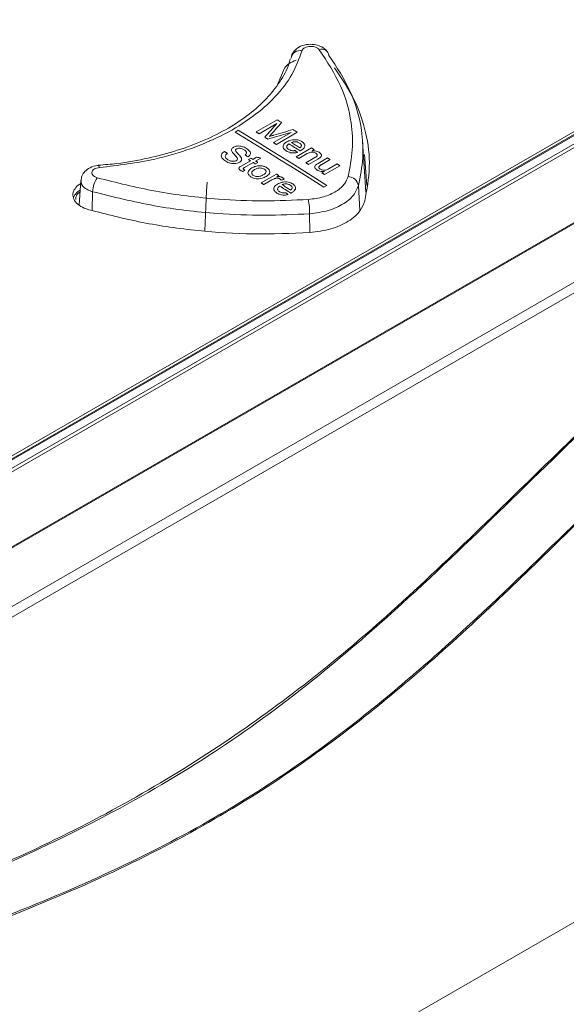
# Model space of a CAD drawing. Header units: millimetres. Extents: x 0 to 1260, y 0 to 891.
# Tile 79 of 93: x 1022 to 1060, y 713 to 781. Entities that reach past the tile are written whole.
import ezdxf

# ---------------------------------------------------------------- set-up
doc = ezdxf.new("R2010")
doc.units = ezdxf.units.MM
doc.header["$LTSCALE"] = 3

msp = doc.modelspace()

# ---------------------------------------------------------------- linework, layer by layer
at = {"color": 7, "linetype": 'Continuous', "lineweight": 15}
for p, q in [((1017.369, 748.191), (1108.41, 800.748)), ((1017.535, 747.432), (1109.869, 800.736)), ((1108.753, 800.732), (1017.57, 748.093)), ((1109.995, 800.553), (1017.661, 747.25)), ((1108.861, 800.717), (1017.678, 748.079)), ((1014.957, 740.477), (1112.314, 796.679)), ((1112.328, 796.609), (1014.971, 740.406)), ((1015.047, 736.378), (1113.385, 793.147)), ((1113.733, 792.609), (1015.395, 735.84)), ((1040.395, 777.325), (1039.989, 776.377)), ((1038.52, 773.1), (1039.973, 773.938)), ((1039.954, 773.683), (1038.725, 772.973)), ((1037.276, 773.217), (1037.064, 773.095)), ((1039.712, 772.364), (1040.941, 773.074)), ((1041.37, 773.076), (1039.917, 772.237)), ((1046.136, 768.92), (1045.909, 772.445)), ((1041.295, 771.381), (1042.357, 771.994)), ((1042.051, 771.594), (1041.481, 771.265)), ((1042.543, 771.878), (1042.395, 771.793)), ((1046.035, 771.547), (1046.199, 769.392)), ((1027.561, 770.769), (1027.567, 770.77)), ((1037.524, 770.756), (1038.12, 771.1)), ((1038.306, 770.984), (1037.704, 770.636)), ((1037.989, 771.18), (1038.157, 771.277)), ((1038.287, 771.196), (1038.546, 771.346)), ((1038.838, 771.291), (1038.474, 771.081)), ((1038.641, 770.977), (1038.474, 770.88)), ((1041.966, 770.963), (1042.599, 771.329)), ((1042.801, 771.222), (1042.152, 770.847)), ((1042.82, 770.919), (1043.474, 771.297)), ((1043.661, 771.181), (1043.083, 770.847)), ((1044.331, 770.76), (1043.269, 770.147)), ((1043.587, 770.555), (1044.145, 770.877)), ((1038.865, 769.565), (1039.927, 770.178)), ((1040.094, 770.073), (1039.946, 769.988)), ((1043.083, 770.264), (1043.257, 770.364)), ((1150.293, 770.012), (1012.901, 690.697)), ((1026.35, 769.724), (1026.24, 768.021)), ((1039.615, 769.774), (1039.051, 769.449)), ((1043.216, 769.271), (1043.428, 769.394))]:
    msp.add_line(p, q, dxfattribs=at)
at = {"color": 8, "linetype": 'Continuous', "lineweight": 15}
for p, q in [((1045.614, 769.374), (1045.723, 767.639)), ((1027.162, 768.953), (1027.128, 767.644)), ((1042.229, 767.419), (1042.241, 766.112))]:
    msp.add_line(p, q, dxfattribs=at)
at = {"color": 7, "linetype": 'Continuous', "lineweight": 15, "flags": 128}
for points in [[(1039.973, 773.938), (1040.011, 773.915), (1040.05, 773.891), (1040.088, 773.867), (1040.127, 773.844), (1040.165, 773.82), (1040.204, 773.796), (1040.242, 773.772), (1040.281, 773.749)], [(1037.064, 773.095), (1037.833, 772.622), (1038.602, 772.148), (1039.371, 771.672), (1040.14, 771.195), (1040.909, 770.716), (1041.678, 770.236), (1042.447, 769.754), (1043.216, 769.271)], [(1043.428, 769.394), (1042.659, 769.877), (1041.89, 770.358), (1041.121, 770.838), (1040.352, 771.317), (1039.583, 771.794), (1038.814, 772.27), (1038.045, 772.744), (1037.276, 773.217)], [(1038.725, 772.973), (1038.699, 772.989), (1038.673, 773.005), (1038.648, 773.021), (1038.622, 773.037), (1038.597, 773.052), (1038.571, 773.068), (1038.545, 773.084), (1038.52, 773.1)], [(1041.064, 773.265), (1041.102, 773.241), (1041.14, 773.218), (1041.179, 773.194), (1041.217, 773.17), (1041.255, 773.147), (1041.293, 773.123), (1041.331, 773.1), (1041.37, 773.076)], [(1039.324, 772.604), (1039.297, 772.62), (1039.271, 772.637), (1039.244, 772.653), (1039.217, 772.67), (1039.19, 772.686), (1039.164, 772.703), (1039.137, 772.719), (1039.11, 772.736)], [(1039.917, 772.237), (1039.891, 772.253), (1039.865, 772.269), (1039.84, 772.285), (1039.814, 772.301), (1039.789, 772.316), (1039.763, 772.332), (1039.737, 772.348), (1039.712, 772.364)], [(1041.574, 771.789), (1041.476, 771.85), (1041.378, 771.911), (1041.281, 771.971), (1041.183, 772.032), (1041.085, 772.093), (1040.988, 772.153), (1040.89, 772.214), (1040.792, 772.274)], [(1040.96, 772.371), (1041.034, 772.325), (1041.109, 772.279), (1041.183, 772.232), (1041.258, 772.186), (1041.332, 772.14), (1041.407, 772.094), (1041.481, 772.047), (1041.556, 772.001)], [(1036.313, 771.748), (1036.339, 771.732), (1036.364, 771.716), (1036.39, 771.701), (1036.415, 771.685), (1036.441, 771.669), (1036.467, 771.653), (1036.492, 771.638), (1036.518, 771.622)], [(1037.952, 771.382), (1037.927, 771.397), (1037.901, 771.413), (1037.875, 771.429), (1037.85, 771.445), (1037.824, 771.461), (1037.798, 771.477), (1037.773, 771.492), (1037.747, 771.508)], [(1042.357, 771.994), (1042.38, 771.98), (1042.403, 771.965), (1042.427, 771.951), (1042.45, 771.936), (1042.473, 771.922), (1042.496, 771.907), (1042.52, 771.893), (1042.543, 771.878)], [(1038.12, 771.1), (1038.104, 771.11), (1038.087, 771.12), (1038.071, 771.13), (1038.055, 771.14), (1038.038, 771.15), (1038.022, 771.16), (1038.006, 771.17), (1037.989, 771.18)], [(1038.157, 771.277), (1038.173, 771.267), (1038.19, 771.257), (1038.206, 771.247), (1038.222, 771.237), (1038.239, 771.227), (1038.255, 771.217), (1038.271, 771.206), (1038.287, 771.196)], [(1038.474, 770.88), (1038.453, 770.893), (1038.432, 770.906), (1038.411, 770.919), (1038.39, 770.932), (1038.369, 770.945), (1038.348, 770.958), (1038.327, 770.971), (1038.306, 770.984)], [(1038.474, 771.081), (1038.495, 771.068), (1038.516, 771.055), (1038.537, 771.042), (1038.558, 771.029), (1038.578, 771.016), (1038.599, 771.003), (1038.62, 770.99), (1038.641, 770.977)], [(1041.481, 771.265), (1041.458, 771.28), (1041.435, 771.294), (1041.411, 771.309), (1041.388, 771.323), (1041.365, 771.338), (1041.342, 771.352), (1041.318, 771.367), (1041.295, 771.381)], [(1042.152, 770.847), (1042.129, 770.862), (1042.105, 770.876), (1042.082, 770.891), (1042.059, 770.905), (1042.035, 770.92), (1042.012, 770.934), (1041.989, 770.949), (1041.966, 770.963)], [(1043.474, 771.297), (1043.498, 771.283), (1043.521, 771.268), (1043.544, 771.253), (1043.567, 771.239), (1043.591, 771.224), (1043.614, 771.21), (1043.637, 771.195), (1043.661, 771.181)], [(1044.145, 770.877), (1044.168, 770.863), (1044.191, 770.848), (1044.215, 770.833), (1044.238, 770.819), (1044.261, 770.804), (1044.285, 770.79), (1044.308, 770.775), (1044.331, 770.76)], [(1039.927, 770.178), (1039.948, 770.165), (1039.968, 770.152), (1039.989, 770.139), (1040.01, 770.126), (1040.031, 770.113), (1040.052, 770.099), (1040.073, 770.086), (1040.094, 770.073)], [(1043.269, 770.147), (1043.246, 770.162), (1043.223, 770.177), (1043.2, 770.191), (1043.176, 770.206), (1043.153, 770.221), (1043.13, 770.235), (1043.106, 770.25), (1043.083, 770.264)], [(1035.108, 769.625), (1035.08, 769.015), (1034.95, 766.228)], [(1039.051, 769.449), (1039.028, 769.463), (1039.005, 769.478), (1038.981, 769.492), (1038.958, 769.507), (1038.935, 769.521), (1038.911, 769.536), (1038.888, 769.55), (1038.865, 769.565)], [(1040.318, 769.441), (1040.392, 769.395), (1040.467, 769.348), (1040.541, 769.301), (1040.616, 769.255), (1040.69, 769.208), (1040.765, 769.161), (1040.839, 769.115), (1040.914, 769.068)], [(1040.932, 768.855), (1040.834, 768.916), (1040.736, 768.977), (1040.638, 769.039), (1040.541, 769.1), (1040.443, 769.161), (1040.345, 769.222), (1040.248, 769.283), (1040.15, 769.344)]]:
    msp.add_lwpolyline(points, dxfattribs=at)
at = {"color": 8, "linetype": 'Continuous', "lineweight": 15, "flags": 128}
msp.add_lwpolyline([(1027.567, 770.77), (1027.573, 770.769), (1027.595, 770.748), (1027.618, 770.7), (1027.641, 770.627)], dxfattribs=at)
at = {"color": 7, "linetype": 'Continuous', "lineweight": 15}
for centre, radius, start, end in [((1041.558, 778.133), 0.623, 77.12788, 170.30023), ((1043.083, 778.369), 0.484, 6.16196, 112.77215), ((1029.107, 768.841), 1.949, 146.41889, 176.70802), ((1044.856, 769.238), 0.769, 10.13881, 86.91789), ((1037.916, 767.521), 4.314, 358.64915, 11.9236)]:
    msp.add_arc(centre, radius, start, end, dxfattribs=at)
for centre, major_axis, ratio, start_param, end_param in [((1074.463, 271.715), (987.831, 1235.165), 0.22143, 1.334365, 1.335189), ((1074.2, 271.564), (962.972, 1223.114), 0.223199, 1.328444, 1.329138), ((971.106, 212.048), (1945.5, 628.509), 0.252347, 1.453669, 1.454498), ((972.57, 212.893), (1919.627, 613.813), 0.256249, 1.453472, 1.45416), ((1025.117, 243.228), (-284.52, 599.252), 0.516, 5.500635, 5.501026), ((1011.828, 235.557), (715.591, -234.195), 0.69976, 1.759127, 1.759526), ((1166.219, 324.685), (3448.779, 2570.282), 0.101022, 1.532808, 1.532848), ((967.865, 210.177), (1760.344, 523.124), 0.283064, 1.445773, 1.445897), ((1022.559, 241.752), (-284.52, 599.252), 0.516, 5.496074, 5.496464)]:
    msp.add_ellipse(centre, major_axis=major_axis, ratio=ratio, start_param=start_param, end_param=end_param, dxfattribs=at)
for points, knots in [([(973.943, 707.328), (977.353, 708.212), (984.181, 709.983), (994.298, 712.798), (1004.205, 715.846), (1013.76, 719.224), (1022.385, 722.795), (1029.91, 726.631), (1036.362, 730.634), (1042.253, 734.919), (1048.034, 739.8), (1053.747, 745.234), (1059.717, 751.099), (1065.841, 756.905), (1072.443, 762.517), (1079.595, 767.598), (1087.351, 772.05), (1095.376, 775.998), (1103.82, 779.65), (1112.712, 783.129), (1121.962, 786.491), (1128.326, 788.69), (1131.508, 789.79)], [0, 0, 0, 0, 0.051658, 0.103451, 0.155176, 0.206737, 0.2582, 0.301639, 0.345242, 0.388927, 0.432477, 0.486699, 0.541062, 0.59534, 0.64939, 0.703348, 0.751777, 0.800326, 0.848961, 0.897507, 0.948751, 1, 1, 1, 1]), ([(1131.609, 789.559), (1128.426, 788.477), (1122.059, 786.314), (1114.856, 783.731), (1107.233, 780.851), (1099.277, 777.642), (1090.877, 773.726), (1084.558, 770.344), (1079.28, 767.211), (1073.746, 763.363), (1068.101, 758.777), (1061.979, 753.206), (1055.359, 746.678), (1048.493, 740.08), (1041.825, 734.403), (1035.257, 729.634), (1027.705, 725.274), (1018.793, 721.105), (1008.673, 717.22), (997.441, 713.572), (985.856, 710.226), (977.968, 708.134), (974.023, 707.088)], [0, 0, 0, 0, 0.051216, 0.102447, 0.117423, 0.177348, 0.236657, 0.266552, 0.296442, 0.341252, 0.386149, 0.431032, 0.499132, 0.567219, 0.615226, 0.663196, 0.712798, 0.762427, 0.821385, 0.88038, 0.940184, 1, 1, 1, 1]), ([(974.284, 705.612), (977.729, 706.386), (984.621, 707.937), (994.711, 710.382), (1004.499, 713.017), (1013.534, 715.806), (1021.881, 718.842), (1029.545, 722.145), (1036.685, 725.946), (1042.556, 729.859), (1047.393, 733.631), (1052.792, 738.294), (1059.058, 744.311), (1066.407, 751.596), (1072.914, 757.532), (1078.672, 762.055), (1083.32, 765.308), (1088.328, 768.407), (1094.712, 771.978), (1102.611, 775.915), (1112.105, 780.146), (1121.904, 784.187), (1128.578, 786.791), (1131.917, 788.094)], [0, 0, 0, 0, 0.05109, 0.1022, 0.151087, 0.200104, 0.243454, 0.28707, 0.331827, 0.377103, 0.410479, 0.443864, 0.510992, 0.578065, 0.64519, 0.678554, 0.712014, 0.745785, 0.77965, 0.83443, 0.889394, 0.944676, 1, 1, 1, 1]), ([(1043.471, 778.655), (1043.422, 778.719), (1043.296, 778.885), (1042.977, 779.07), (1042.527, 779.2), (1041.988, 779.195), (1041.498, 779.032), (1041.157, 778.741), (1040.981, 778.481), (1040.966, 778.325), (1040.963, 778.294)], [0, 0, 0, 0, 0.07937, 0.20626, 0.357186, 0.524001, 0.704733, 0.844626, 0.970083, 1, 1, 1, 1]), ([(1042.896, 778.816), (1042.877, 778.837), (1042.825, 778.897), (1042.691, 778.976), (1042.496, 779.035), (1042.282, 779.052), (1042.071, 779.026), (1041.89, 778.961), (1041.752, 778.863), (1041.715, 778.782), (1041.697, 778.741)], [0, 0, 0, 0, 0.076216, 0.208356, 0.340436, 0.472427, 0.604335, 0.736206, 0.86809, 1, 1, 1, 1]), ([(1041.697, 778.741), (1041.496, 778.189), (1041.094, 777.084), (1039.909, 775.537), (1038.325, 774.135), (1036.357, 772.915), (1034.059, 771.926), (1031.18, 771.057), (1028.942, 770.785), (1027.641, 770.627)], [0, 0, 0, 0, 0.1353246, 0.2706486, 0.4059459, 0.5412429, 0.6765426, 0.8118427, 1, 1, 1, 1]), ([(1044.898, 770.006), (1045.021, 770.622), (1045.268, 771.863), (1045.144, 773.982), (1044.512, 776.354), (1043.44, 777.987), (1042.896, 778.816)], [0, 0, 0, 0, 0.206688, 0.416403, 0.704036, 1, 1, 1, 1]), ([(1043.564, 778.421), (1044.108, 777.595), (1045.213, 775.918), (1045.867, 773.492), (1045.997, 771.29), (1045.742, 770.015), (1045.614, 769.374)], [0, 0, 0, 0, 0.287594, 0.583525, 0.79025, 1, 1, 1, 1]), ([(1040.88, 778.175), (1040.853, 778.057), (1040.73, 777.521), (1040.194, 776.585), (1039.287, 775.41), (1038.074, 774.326), (1036.623, 773.35), (1034.943, 772.503), (1033.065, 771.797), (1031.027, 771.257), (1029.174, 770.914), (1027.993, 770.825), (1027.56, 770.792)], [0, 0, 0, 0, 0.032709, 0.148517, 0.263076, 0.375651, 0.487211, 0.599097, 0.710676, 0.822779, 0.934913, 1, 1, 1, 1]), ([(1041.285, 778.087), (1041.113, 778.014), (1040.772, 777.869), (1040.494, 777.584), (1040.422, 777.394), (1040.395, 777.325)], [0, 0, 0, 0, 0.3905629, 0.7774008, 1, 1, 1, 1]), ([(1046.053, 768.307), (1046.201, 769.096), (1046.496, 770.673), (1046.203, 773.04), (1045.427, 775.363), (1044.455, 776.815), (1043.965, 777.549)], [0, 0, 0, 0, 0.25185, 0.5037, 0.749289, 1, 1, 1, 1]), ([(1039.586, 772.96), (1039.574, 772.946), (1039.549, 772.919), (1039.501, 772.864), (1039.463, 772.823), (1039.438, 772.796)], [0, 0, 0, 0, 0.250003, 0.500008, 1, 1, 1, 1]), ([(1039.438, 772.796), (1039.463, 772.804), (1039.513, 772.819), (1039.589, 772.841), (1039.664, 772.863), (1039.715, 772.878), (1039.74, 772.885)], [0, 0, 0, 0, 0.250008, 0.500037, 0.750015, 1, 1, 1, 1]), ([(1036.94, 772.043), (1036.99, 772.066), (1037.091, 772.113), (1037.281, 772.135), (1037.495, 772.113), (1037.686, 772.05), (1037.797, 771.987), (1037.842, 771.962)], [0, 0, 0, 0, 0.189034, 0.379018, 0.55565, 0.820294, 1, 1, 1, 1]), ([(1040.604, 771.789), (1040.535, 771.839), (1040.421, 771.922), (1040.369, 772.07), (1040.395, 772.196), (1040.49, 772.314), (1040.591, 772.378), (1040.643, 772.412)], [0, 0, 0, 0, 0.265594, 0.443266, 0.620941, 0.800216, 1, 1, 1, 1]), ([(1040.792, 772.274), (1040.748, 772.241), (1040.674, 772.186), (1040.634, 772.087), (1040.649, 772.001), (1040.703, 771.932), (1040.754, 771.897), (1040.774, 771.884)], [0, 0, 0, 0, 0.294857, 0.491123, 0.687595, 0.879538, 1, 1, 1, 1]), ([(1040.643, 772.412), (1040.735, 772.458), (1040.884, 772.533), (1041.152, 772.572), (1041.379, 772.557), (1041.564, 772.503), (1041.655, 772.451), (1041.693, 772.43)], [0, 0, 0, 0, 0.305017, 0.496624, 0.688572, 0.870431, 1, 1, 1, 1]), ([(1041.524, 772.333), (1041.471, 772.361), (1041.382, 772.407), (1041.22, 772.428), (1041.086, 772.419), (1041.003, 772.392), (1040.966, 772.374), (1040.96, 772.371)], [0, 0, 0, 0, 0.323767, 0.545535, 0.768023, 0.961333, 1, 1, 1, 1]), ([(1041.659, 772.143), (1041.658, 772.16), (1041.655, 772.205), (1041.61, 772.273), (1041.552, 772.314), (1041.524, 772.333)], [0, 0, 0, 0, 0.250051, 0.639895, 1, 1, 1, 1]), ([(1041.556, 772.001), (1041.569, 772.011), (1041.597, 772.032), (1041.638, 772.075), (1041.657, 772.114), (1041.659, 772.14), (1041.659, 772.143)], [0, 0, 0, 0, 0.251466, 0.503464, 0.946079, 1, 1, 1, 1]), ([(1041.693, 772.43), (1041.746, 772.391), (1041.844, 772.32), (1041.901, 772.188), (1041.889, 772.062), (1041.799, 771.931), (1041.687, 771.858), (1041.622, 771.816)], [0, 0, 0, 0, 0.210831, 0.388806, 0.56641, 0.751048, 1, 1, 1, 1]), ([(1036.4, 771.072), (1036.318, 771.128), (1036.185, 771.22), (1036.089, 771.38), (1036.094, 771.52), (1036.171, 771.648), (1036.266, 771.715), (1036.313, 771.748)], [0, 0, 0, 0, 0.285705, 0.468117, 0.651273, 0.825428, 1, 1, 1, 1]), ([(1036.518, 771.622), (1036.473, 771.586), (1036.401, 771.529), (1036.363, 771.429), (1036.387, 771.334), (1036.453, 771.246), (1036.528, 771.195), (1036.559, 771.174)], [0, 0, 0, 0, 0.2678291, 0.4348479, 0.6016492, 0.8358492, 1, 1, 1, 1]), ([(1036.84, 771.73), (1036.82, 771.78), (1036.787, 771.86), (1036.838, 771.972), (1036.905, 772.019), (1036.94, 772.043)], [0, 0, 0, 0, 0.446785, 0.715503, 1, 1, 1, 1]), ([(1037.185, 771.324), (1037.157, 771.359), (1037.101, 771.427), (1036.97, 771.557), (1036.892, 771.661), (1036.84, 771.73)], [0, 0, 0, 0, 0.251075, 0.501344, 1, 1, 1, 1]), ([(1037.158, 771.925), (1037.146, 771.917), (1037.118, 771.899), (1037.087, 771.863), (1037.083, 771.833), (1037.082, 771.818)], [0, 0, 0, 0, 0.253089, 0.641429, 1, 1, 1, 1]), ([(1037.082, 771.818), (1037.101, 771.777), (1037.138, 771.702), (1037.247, 771.593), (1037.359, 771.481), (1037.425, 771.396), (1037.458, 771.353)], [0, 0, 0, 0, 0.246006, 0.456323, 0.727705, 1, 1, 1, 1]), ([(1037.682, 771.86), (1037.62, 771.895), (1037.533, 771.945), (1037.385, 771.971), (1037.282, 771.969), (1037.204, 771.949), (1037.168, 771.93), (1037.158, 771.925)], [0, 0, 0, 0, 0.415853, 0.584773, 0.753552, 0.930228, 1, 1, 1, 1]), ([(1037.747, 771.508), (1037.779, 771.535), (1037.833, 771.58), (1037.857, 771.657), (1037.836, 771.732), (1037.772, 771.801), (1037.71, 771.842), (1037.682, 771.86)], [0, 0, 0, 0, 0.250644, 0.419235, 0.588109, 0.818482, 1, 1, 1, 1]), ([(1037.842, 771.962), (1037.927, 771.901), (1038.056, 771.808), (1038.129, 771.652), (1038.11, 771.533), (1038.04, 771.442), (1037.976, 771.398), (1037.952, 771.382)], [0, 0, 0, 0, 0.355181, 0.540295, 0.72676, 0.897817, 1, 1, 1, 1]), ([(1041.382, 771.685), (1041.301, 771.666), (1041.149, 771.63), (1040.917, 771.654), (1040.738, 771.712), (1040.648, 771.764), (1040.604, 771.789)], [0, 0, 0, 0, 0.306803, 0.569311, 0.790713, 1, 1, 1, 1]), ([(1040.774, 771.884), (1040.819, 771.86), (1040.895, 771.819), (1041.032, 771.792), (1041.137, 771.795), (1041.197, 771.805), (1041.219, 771.809)], [0, 0, 0, 0, 0.3658588, 0.6118491, 0.8582016, 1, 1, 1, 1]), ([(1041.622, 771.816), (1041.618, 771.814), (1041.61, 771.809), (1041.594, 771.8), (1041.582, 771.794), (1041.574, 771.789)], [0, 0, 0, 0, 0.250002, 0.500004, 1, 1, 1, 1]), ([(1042.666, 771.623), (1042.628, 771.643), (1042.554, 771.682), (1042.424, 771.704), (1042.296, 771.698), (1042.172, 771.659), (1042.094, 771.617), (1042.051, 771.594)], [0, 0, 0, 0, 0.203911, 0.410003, 0.546849, 0.746963, 1, 1, 1, 1]), ([(1042.395, 771.793), (1042.46, 771.795), (1042.591, 771.801), (1042.764, 771.755), (1042.849, 771.708), (1042.885, 771.688)], [0, 0, 0, 0, 0.362942, 0.730048, 1, 1, 1, 1]), ([(1042.599, 771.329), (1042.635, 771.35), (1042.692, 771.385), (1042.751, 771.441), (1042.766, 771.492), (1042.753, 771.541), (1042.719, 771.586), (1042.683, 771.611), (1042.666, 771.623)], [0, 0, 0, 0, 0.265747, 0.438827, 0.576272, 0.713425, 0.867357, 1, 1, 1, 1]), ([(1042.885, 771.688), (1042.929, 771.655), (1043.003, 771.6), (1043.052, 771.508), (1043.049, 771.425), (1043.008, 771.367), (1042.973, 771.335), (1042.966, 771.329)], [0, 0, 0, 0, 0.310994, 0.528113, 0.70416, 0.936647, 1, 1, 1, 1]), ([(1027.567, 770.765), (1027.547, 770.765), (1027.341, 770.765), (1026.996, 770.646), (1026.628, 770.388), (1026.403, 770.064), (1026.372, 769.829), (1026.358, 769.722)], [0, 0, 0, 0, 0.0337047, 0.3401296, 0.5925043, 0.8157995, 1, 1, 1, 1]), ([(1037.359, 770.994), (1037.305, 770.97), (1037.198, 770.921), (1036.996, 770.898), (1036.776, 770.917), (1036.569, 770.978), (1036.452, 771.043), (1036.4, 771.072)], [0, 0, 0, 0, 0.189339, 0.379571, 0.560554, 0.805064, 1, 1, 1, 1]), ([(1036.559, 771.174), (1036.625, 771.14), (1036.723, 771.088), (1036.889, 771.06), (1037.011, 771.067), (1037.096, 771.09), (1037.134, 771.11), (1037.144, 771.115)], [0, 0, 0, 0, 0.3873816, 0.5762687, 0.7670022, 0.9361259, 1, 1, 1, 1]), ([(1037.144, 771.115), (1037.169, 771.134), (1037.216, 771.167), (1037.231, 771.237), (1037.209, 771.288), (1037.19, 771.318), (1037.185, 771.324)], [0, 0, 0, 0, 0.312366, 0.583909, 0.906915, 1, 1, 1, 1]), ([(1037.448, 770.423), (1037.415, 770.446), (1037.36, 770.482), (1037.321, 770.546), (1037.32, 770.6), (1037.381, 770.677), (1037.463, 770.722), (1037.524, 770.756)], [0, 0, 0, 0, 0.223349, 0.358616, 0.494479, 0.620512, 1, 1, 1, 1]), ([(1037.458, 771.353), (1037.481, 771.309), (1037.521, 771.232), (1037.499, 771.118), (1037.436, 771.043), (1037.378, 771.007), (1037.359, 770.994)], [0, 0, 0, 0, 0.353574, 0.609386, 0.86599, 1, 1, 1, 1]), ([(1038.222, 770.601), (1038.263, 770.623), (1038.379, 770.685), (1038.581, 770.751), (1038.749, 770.752), (1038.815, 770.752)], [0, 0, 0, 0, 0.2522186, 0.7078103, 1, 1, 1, 1]), ([(1038.815, 770.752), (1038.856, 770.748), (1038.971, 770.737), (1039.127, 770.69), (1039.219, 770.638), (1039.257, 770.617)], [0, 0, 0, 0, 0.251682, 0.696805, 1, 1, 1, 1]), ([(1042.742, 770.456), (1042.698, 770.489), (1042.622, 770.547), (1042.576, 770.642), (1042.582, 770.728), (1042.626, 770.783), (1042.659, 770.812), (1042.663, 770.816)], [0, 0, 0, 0, 0.31495, 0.544119, 0.723989, 0.964037, 1, 1, 1, 1]), ([(1042.663, 770.816), (1042.675, 770.826), (1042.698, 770.844), (1042.751, 770.878), (1042.792, 770.903), (1042.82, 770.919)], [0, 0, 0, 0, 0.250372, 0.500758, 1, 1, 1, 1]), ([(1042.966, 771.329), (1042.954, 771.319), (1042.929, 771.3), (1042.873, 771.265), (1042.83, 771.239), (1042.801, 771.222)], [0, 0, 0, 0, 0.250658, 0.501038, 1, 1, 1, 1]), ([(1042.908, 770.733), (1042.892, 770.715), (1042.864, 770.681), (1042.863, 770.626), (1042.89, 770.575), (1042.929, 770.542), (1042.955, 770.524), (1042.96, 770.521)], [0, 0, 0, 0, 0.269538, 0.487054, 0.704281, 0.945044, 1, 1, 1, 1]), ([(1043.083, 770.847), (1043.068, 770.838), (1043.037, 770.82), (1042.975, 770.784), (1042.935, 770.753), (1042.908, 770.733)], [0, 0, 0, 0, 0.250411, 0.500861, 1, 1, 1, 1]), ([(1027.641, 770.627), (1027.572, 770.617), (1027.434, 770.597), (1027.265, 770.518), (1027.15, 770.413), (1027.101, 770.288), (1027.124, 770.161), (1027.218, 770.044), (1027.348, 769.963), (1027.447, 769.93), (1027.484, 769.919)], [0, 0, 0, 0, 0.13191, 0.263794, 0.395665, 0.527573, 0.659564, 0.791644, 0.923784, 1, 1, 1, 1]), ([(1037.596, 770.351), (1037.583, 770.356), (1037.557, 770.367), (1037.506, 770.39), (1037.471, 770.41), (1037.448, 770.423)], [0, 0, 0, 0, 0.250193, 0.500458, 1, 1, 1, 1]), ([(1037.704, 770.636), (1037.687, 770.626), (1037.657, 770.608), (1037.619, 770.583), (1037.607, 770.559), (1037.609, 770.538), (1037.625, 770.516), (1037.644, 770.503), (1037.656, 770.495)], [0, 0, 0, 0, 0.255445, 0.469231, 0.585859, 0.701769, 0.825244, 1, 1, 1, 1]), ([(1037.656, 770.495), (1037.662, 770.492), (1037.677, 770.482), (1037.703, 770.468), (1037.723, 770.458), (1037.733, 770.453)], [0, 0, 0, 0, 0.2499019, 0.624756, 1, 1, 1, 1]), ([(1038.158, 769.983), (1038.092, 770.032), (1037.982, 770.115), (1037.936, 770.261), (1037.969, 770.396), (1038.077, 770.511), (1038.179, 770.574), (1038.222, 770.601)], [0, 0, 0, 0, 0.261013, 0.438337, 0.615485, 0.836943, 1, 1, 1, 1]), ([(1038.409, 770.486), (1038.349, 770.447), (1038.257, 770.388), (1038.2, 770.283), (1038.207, 770.198), (1038.255, 770.128), (1038.305, 770.093), (1038.325, 770.08)], [0, 0, 0, 0, 0.346443, 0.527287, 0.708816, 0.884402, 1, 1, 1, 1]), ([(1038.325, 770.08), (1038.361, 770.061), (1038.433, 770.022), (1038.57, 770), (1038.707, 770.004), (1038.862, 770.04), (1038.954, 770.089), (1039.011, 770.119)], [0, 0, 0, 0, 0.179625, 0.360955, 0.522497, 0.703755, 1, 1, 1, 1]), ([(1039.089, 770.52), (1039.052, 770.54), (1038.977, 770.58), (1038.837, 770.602), (1038.689, 770.596), (1038.542, 770.556), (1038.455, 770.51), (1038.409, 770.486)], [0, 0, 0, 0, 0.187641, 0.377305, 0.539788, 0.757344, 1, 1, 1, 1]), ([(1039.011, 770.119), (1039.072, 770.159), (1039.166, 770.22), (1039.213, 770.33), (1039.2, 770.416), (1039.149, 770.481), (1039.103, 770.511), (1039.089, 770.52)], [0, 0, 0, 0, 0.3605875, 0.5473452, 0.7344729, 0.9175131, 1, 1, 1, 1]), ([(1039.257, 770.617), (1039.321, 770.568), (1039.432, 770.485), (1039.475, 770.336), (1039.442, 770.208), (1039.345, 770.096), (1039.251, 770.036), (1039.206, 770.008)], [0, 0, 0, 0, 0.263479, 0.450169, 0.636746, 0.823894, 1, 1, 1, 1]), ([(1043.257, 770.364), (1043.211, 770.36), (1043.107, 770.351), (1042.941, 770.368), (1042.816, 770.412), (1042.758, 770.446), (1042.742, 770.456)], [0, 0, 0, 0, 0.247598, 0.569815, 0.882386, 1, 1, 1, 1]), ([(1042.96, 770.521), (1042.999, 770.501), (1043.077, 770.462), (1043.214, 770.439), (1043.344, 770.448), (1043.467, 770.489), (1043.543, 770.531), (1043.587, 770.555)], [0, 0, 0, 0, 0.207519, 0.416418, 0.560915, 0.747515, 1, 1, 1, 1]), ([(1026.335, 769.495), (1026.316, 769.487), (1026.129, 769.405), (1025.917, 769.161), (1025.758, 768.801), (1025.833, 768.418), (1026.11, 768.072), (1026.499, 767.829), (1026.793, 767.733), (1026.901, 767.698)], [0, 0, 0, 0, 0.020292, 0.195409, 0.372146, 0.54646, 0.723423, 0.898716, 1, 1, 1, 1]), ([(1027.484, 769.919), (1028.823, 769.581), (1031.539, 768.896), (1035.462, 768.429), (1039.027, 768.269), (1041.095, 768.364), (1042.137, 768.412)], [0, 0, 0, 0, 0.287635, 0.583597, 0.790286, 1, 1, 1, 1]), ([(1039.206, 770.008), (1039.12, 769.962), (1038.982, 769.889), (1038.736, 769.841), (1038.526, 769.849), (1038.323, 769.895), (1038.215, 769.953), (1038.158, 769.983)], [0, 0, 0, 0, 0.292468, 0.468316, 0.644815, 0.812733, 1, 1, 1, 1]), ([(1039.857, 769.879), (1039.835, 769.872), (1039.791, 769.858), (1039.708, 769.824), (1039.652, 769.794), (1039.615, 769.774)], [0, 0, 0, 0, 0.250408, 0.500999, 1, 1, 1, 1]), ([(1039.961, 768.857), (1039.893, 768.908), (1039.779, 768.992), (1039.727, 769.14), (1039.753, 769.266), (1039.848, 769.385), (1039.948, 769.449), (1040.001, 769.483)], [0, 0, 0, 0, 0.265568, 0.443254, 0.620944, 0.800205, 1, 1, 1, 1]), ([(1040.155, 769.857), (1040.134, 769.867), (1040.091, 769.889), (1040.01, 769.9), (1039.93, 769.898), (1039.881, 769.886), (1039.857, 769.879)], [0, 0, 0, 0, 0.25184, 0.505455, 0.746377, 1, 1, 1, 1]), ([(1039.946, 769.988), (1039.979, 769.992), (1040.053, 770.001), (1040.16, 770.005), (1040.26, 769.985), (1040.307, 769.961), (1040.33, 769.949)], [0, 0, 0, 0, 0.251958, 0.558275, 0.780711, 1, 1, 1, 1]), ([(1040.001, 769.483), (1040.093, 769.529), (1040.242, 769.604), (1040.51, 769.642), (1040.737, 769.627), (1040.922, 769.572), (1041.013, 769.52), (1041.051, 769.498)], [0, 0, 0, 0, 0.304994, 0.496591, 0.688529, 0.870395, 1, 1, 1, 1]), ([(1040.234, 769.754), (1040.231, 769.764), (1040.225, 769.782), (1040.204, 769.819), (1040.174, 769.841), (1040.155, 769.857)], [0, 0, 0, 0, 0.252173, 0.505066, 1, 1, 1, 1]), ([(1040.882, 769.402), (1040.829, 769.429), (1040.74, 769.476), (1040.578, 769.498), (1040.444, 769.489), (1040.361, 769.462), (1040.324, 769.444), (1040.318, 769.441)], [0, 0, 0, 0, 0.32373, 0.545499, 0.767987, 0.961297, 1, 1, 1, 1]), ([(1040.33, 769.949), (1040.344, 769.939), (1040.373, 769.919), (1040.419, 769.873), (1040.44, 769.836), (1040.454, 769.811)], [0, 0, 0, 0, 0.251191, 0.503003, 1, 1, 1, 1]), ([(1041.017, 769.21), (1041.016, 769.228), (1041.013, 769.273), (1040.968, 769.341), (1040.91, 769.382), (1040.882, 769.402)], [0, 0, 0, 0, 0.250013, 0.639912, 1, 1, 1, 1]), ([(1041.051, 769.498), (1041.104, 769.459), (1041.202, 769.387), (1041.259, 769.255), (1041.247, 769.128), (1041.157, 768.996), (1041.044, 768.924), (1040.98, 768.882)], [0, 0, 0, 0, 0.210893, 0.388899, 0.566535, 0.75117, 1, 1, 1, 1]), ([(1042.137, 768.412), (1042.499, 768.459), (1043.223, 768.552), (1044.109, 768.96), (1044.689, 769.466), (1044.835, 769.844), (1044.898, 770.006)], [0, 0, 0, 0, 0.266888, 0.533727, 0.800435, 1, 1, 1, 1]), ([(1045.614, 769.374), (1045.537, 769.176), (1045.357, 768.715), (1044.645, 768.097), (1043.56, 767.596), (1042.672, 767.478), (1042.229, 767.419)], [0, 0, 0, 0, 0.199535, 0.466267, 0.73314, 1, 1, 1, 1]), ([(1025.841, 768.56), (1025.897, 768.676), (1025.99, 768.87), (1026.229, 769.012), (1026.325, 769.069)], [0, 0, 0, 0, 0.596305, 1, 1, 1, 1]), ([(1025.998, 768.407), (1025.998, 768.462), (1025.997, 768.635), (1026.116, 768.83), (1026.274, 768.932), (1026.3, 768.949)], [0, 0, 0, 0, 0.2837, 0.88394, 1, 1, 1, 1]), ([(1042.229, 767.419), (1041.173, 767.369), (1039.047, 767.268), (1035.424, 767.426), (1031.374, 767.897), (1028.579, 768.598), (1027.162, 768.953)], [0, 0, 0, 0, 0.206724, 0.416475, 0.704069, 1, 1, 1, 1]), ([(1040.74, 768.751), (1040.658, 768.732), (1040.507, 768.697), (1040.275, 768.721), (1040.096, 768.78), (1040.006, 768.832), (1039.961, 768.857)], [0, 0, 0, 0, 0.306768, 0.56923, 0.790637, 1, 1, 1, 1]), ([(1040.15, 769.344), (1040.106, 769.311), (1040.032, 769.256), (1039.991, 769.157), (1040.007, 769.071), (1040.061, 769.001), (1040.112, 768.966), (1040.132, 768.952)], [0, 0, 0, 0, 0.294832, 0.491094, 0.687559, 0.879512, 1, 1, 1, 1]), ([(1040.132, 768.952), (1040.177, 768.928), (1040.253, 768.886), (1040.39, 768.859), (1040.495, 768.862), (1040.555, 768.872), (1040.576, 768.876)], [0, 0, 0, 0, 0.3659618, 0.6119777, 0.8583551, 1, 1, 1, 1]), ([(1040.914, 769.068), (1040.927, 769.078), (1040.955, 769.099), (1040.996, 769.142), (1041.015, 769.181), (1041.017, 769.207), (1041.017, 769.21)], [0, 0, 0, 0, 0.251458, 0.503449, 0.946015, 1, 1, 1, 1]), ([(1040.98, 768.882), (1040.976, 768.88), (1040.968, 768.875), (1040.952, 768.866), (1040.94, 768.859), (1040.932, 768.855)], [0, 0, 0, 0, 0.250002, 0.500004, 1, 1, 1, 1]), ([(1042.25, 766.112), (1042.749, 766.176), (1043.745, 766.304), (1044.965, 766.865), (1045.764, 767.562), (1045.966, 768.084), (1046.053, 768.307)], [0, 0, 0, 0, 0.266833, 0.533677, 0.800486, 1, 1, 1, 1]), ([(1026.901, 767.698), (1028.126, 767.384), (1030.575, 766.755), (1034.438, 766.214), (1038.359, 765.951), (1040.944, 766.058), (1042.25, 766.112)], [0, 0, 0, 0, 0.251847, 0.503694, 0.749284, 1, 1, 1, 1])]:
    msp.add_open_spline(points, degree=3, knots=knots, dxfattribs=at)
at = {"color": 8, "linetype": 'Continuous', "lineweight": 15}
for points, knots in [([(1130.086, 787.112), (1127.126, 785.974), (1120.558, 783.448), (1110.572, 779.34), (1100.274, 774.692), (1090.672, 769.733), (1081.94, 764.405), (1073.936, 758.343), (1066.485, 751.557), (1059.96, 745.086), (1054.142, 739.46), (1048.896, 734.733), (1043.242, 730.225), (1036.99, 726.052), (1029.998, 722.258), (1022.25, 718.874), (1013.718, 715.747), (1004.573, 712.9), (994.79, 710.235), (984.694, 707.746), (977.803, 706.162), (974.357, 705.37)], [0, 0, 0, 0, 0.049557, 0.109958, 0.170797, 0.231611, 0.289309, 0.347539, 0.41529, 0.483087, 0.52826, 0.573432, 0.618544, 0.662472, 0.706385, 0.751997, 0.79763, 0.847064, 0.896661, 0.948314, 1, 1, 1, 1]), ([(1027.162, 768.953), (1027.082, 768.977), (1026.866, 769.045), (1026.583, 769.218), (1026.373, 769.462), (1026.36, 769.639), (1026.354, 769.724)], [0, 0, 0, 0, 0.164164, 0.44882, 0.733463, 1, 1, 1, 1])]:
    msp.add_open_spline(points, degree=3, knots=knots, dxfattribs=at)

doc.saveas('drawing.dxf')
